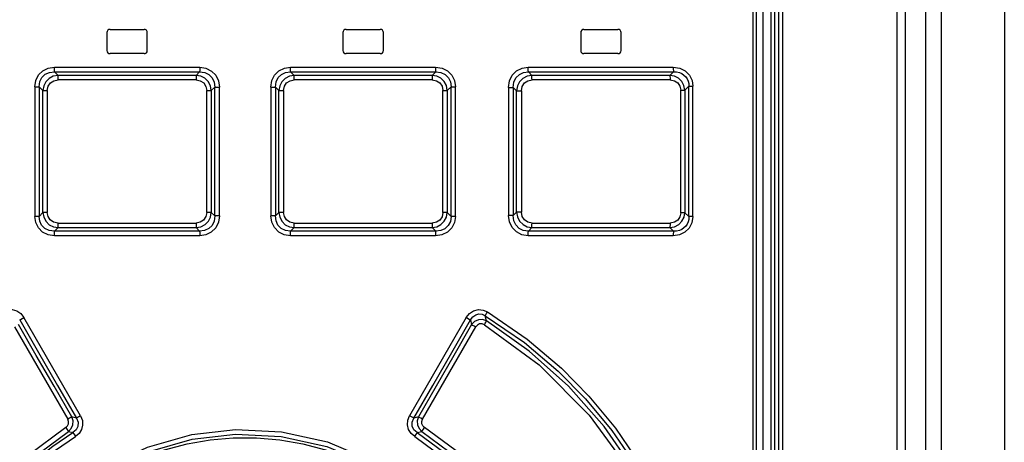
# Model space of a CAD drawing. Extents: x 0 to 594, y 0 to 420.
# Tile 27 of 157: x 65.75 to 77.92, y 268.08 to 273.3. Entities that reach past the tile are written whole.
import ezdxf

# ---------------------------------------------------------------- set-up
doc = ezdxf.new("R2010")
doc.units = 0
doc.header["$LTSCALE"] = 32.67
doc.layers.get('0').update_dxf_attribs({"linetype": 'CONTINUOUS'})

msp = doc.modelspace()

# ---------------------------------------------------------------- linework, layer by layer
at = {"color": 7, "linetype": 'CONTINUOUS'}
for p, q in [((76.594, 283.852), (76.594, 166.042)), ((76.694, 283.852), (76.694, 166.042)), ((75.084, 257.802), (75.084, 283.702)), ((75.134, 165.632), (75.134, 283.752)), ((74.854, 283.472), (74.854, 258.012)), ((74.934, 283.552), (74.934, 257.952)), ((77.922, 281.293), (77.922, 168.991)), ((66.824, 273.142), (66.824, 272.922)), ((66.864, 273.182), (67.284, 273.182)), ((67.324, 272.922), (67.324, 273.142)), ((69.744, 273.142), (69.744, 272.922)), ((69.784, 273.182), (70.204, 273.182)), ((70.244, 272.922), (70.244, 273.142)), ((72.684, 273.142), (72.684, 272.922)), ((72.724, 273.182), (73.144, 273.182)), ((73.184, 272.922), (73.184, 273.142)), ((67.284, 272.882), (66.864, 272.882)), ((70.204, 272.882), (69.784, 272.882)), ((73.144, 272.882), (72.724, 272.882)), ((66.221, 272.613), (66.176, 272.658)), ((66.176, 272.658), (67.971, 272.658)), ((67.971, 272.658), (67.927, 272.613)), ((69.14, 272.613), (69.096, 272.658)), ((69.096, 272.658), (70.891, 272.658)), ((70.891, 272.658), (70.846, 272.613)), ((72.079, 272.613), (72.036, 272.658)), ((72.036, 272.658), (73.831, 272.657)), ((73.831, 272.657), (73.785, 272.613)), ((66.176, 270.686), (66.221, 270.73)), ((67.971, 270.686), (66.176, 270.686)), ((67.927, 270.73), (67.971, 270.686)), ((69.096, 270.686), (69.14, 270.73)), ((70.891, 270.686), (69.096, 270.686)), ((70.846, 270.73), (70.891, 270.686)), ((72.036, 270.686), (72.079, 270.73)), ((73.831, 270.686), (72.036, 270.686)), ((73.785, 270.731), (73.831, 270.686))]:
    msp.add_line(p, q, dxfattribs=at)
at = {"color": 9, "linetype": 'CONTINUOUS'}
for p, q in [((76.947, 283.852), (76.947, 166.042)), ((77.142, 283.852), (77.142, 166.042)), ((75.04, 257.802), (75.04, 283.702)), ((75.184, 166.632), (75.184, 283.752)), ((74.818, 258.012), (74.818, 283.472)), ((66.178, 272.714), (67.972, 272.714)), ((67.927, 272.613), (66.221, 272.613)), ((69.096, 272.714), (70.889, 272.714)), ((70.846, 272.613), (69.14, 272.613)), ((72.033, 272.714), (73.827, 272.714)), ((73.785, 272.613), (72.079, 272.613)), ((67.927, 272.557), (66.22, 272.557)), ((70.848, 272.557), (69.14, 272.557)), ((73.788, 272.557), (72.082, 272.557)), ((65.934, 272.473), (65.934, 270.87)), ((65.934, 272.473), (65.987, 272.473)), ((65.987, 272.473), (65.987, 270.87)), ((65.987, 272.473), (66.034, 272.427)), ((66.034, 270.916), (66.034, 272.427)), ((66.034, 272.427), (66.088, 272.427)), ((66.088, 272.427), (66.088, 270.916)), ((68.059, 270.919), (68.059, 272.425)), ((68.059, 272.425), (68.116, 272.425)), ((68.116, 272.425), (68.159, 272.469)), ((68.116, 272.425), (68.116, 270.919)), ((68.159, 270.875), (68.159, 272.469)), ((68.159, 272.469), (68.216, 272.469)), ((68.216, 270.875), (68.216, 272.469)), ((68.851, 272.469), (68.851, 270.875)), ((68.851, 272.469), (68.908, 272.469)), ((68.908, 272.469), (68.908, 270.875)), ((68.908, 272.469), (68.952, 272.425)), ((68.952, 270.919), (68.952, 272.425)), ((68.952, 272.425), (69.009, 272.425)), ((69.009, 272.425), (69.009, 270.919)), ((70.98, 270.916), (70.98, 272.427)), ((70.98, 272.427), (71.033, 272.427)), ((71.033, 272.427), (71.08, 272.473)), ((71.033, 272.427), (71.033, 270.916)), ((71.08, 270.87), (71.08, 272.473)), ((71.08, 272.473), (71.134, 272.473)), ((71.134, 270.87), (71.134, 272.473)), ((71.789, 272.464), (71.789, 270.88)), ((71.789, 272.464), (71.849, 272.464)), ((71.849, 272.464), (71.849, 270.88)), ((71.849, 272.464), (71.89, 272.422)), ((71.89, 270.921), (71.89, 272.422)), ((71.89, 272.422), (71.95, 272.422)), ((71.95, 272.422), (71.95, 270.921)), ((73.92, 270.914), (73.92, 272.43)), ((73.92, 272.43), (73.971, 272.43)), ((73.971, 272.43), (74.021, 272.478)), ((73.971, 272.43), (73.971, 270.914)), ((74.021, 270.866), (74.021, 272.478)), ((74.021, 272.478), (74.071, 272.478)), ((74.071, 270.866), (74.071, 272.478)), ((66.034, 270.916), (65.987, 270.87)), ((66.088, 270.916), (66.034, 270.916)), ((68.116, 270.919), (68.059, 270.919)), ((68.159, 270.875), (68.116, 270.919)), ((68.952, 270.919), (68.908, 270.875)), ((69.009, 270.919), (68.952, 270.919)), ((71.033, 270.916), (70.98, 270.916)), ((71.08, 270.87), (71.033, 270.916)), ((71.89, 270.921), (71.849, 270.88)), ((71.95, 270.921), (71.89, 270.921)), ((73.971, 270.914), (73.92, 270.914)), ((74.021, 270.866), (73.971, 270.914)), ((65.987, 270.87), (65.934, 270.87)), ((66.22, 270.787), (67.927, 270.787)), ((68.216, 270.875), (68.159, 270.875)), ((68.908, 270.875), (68.851, 270.875)), ((69.14, 270.787), (70.848, 270.787)), ((71.134, 270.87), (71.08, 270.87)), ((71.849, 270.88), (71.789, 270.88)), ((72.082, 270.787), (73.788, 270.787)), ((74.071, 270.866), (74.021, 270.866)), ((66.221, 270.73), (67.927, 270.73)), ((69.14, 270.73), (70.846, 270.73)), ((72.079, 270.73), (73.785, 270.731)), ((67.972, 270.63), (66.178, 270.63)), ((70.889, 270.63), (69.096, 270.63)), ((73.827, 270.63), (72.033, 270.63)), ((66.499, 268.403), (65.798, 269.618)), ((71.269, 269.618), (70.568, 268.403)), ((71.321, 269.59), (71.335, 269.531)), ((71.519, 269.577), (71.503, 269.641)), ((65.681, 269.502), (66.34, 268.36)), ((70.727, 268.36), (71.387, 269.502)), ((66.448, 268.374), (66.391, 268.389)), ((70.676, 268.389), (70.619, 268.374)), ((66.348, 268.21), (66.404, 268.195)), ((70.663, 268.195), (70.72, 268.21))]:
    msp.add_line(p, q, dxfattribs=at)
for points in [[(65.934, 272.473), (65.946, 272.551), (65.98, 272.618), (66.033, 272.67), (66.1, 272.702), (66.178, 272.714)], [(65.987, 272.473), (65.995, 272.536), (66.021, 272.587), (66.062, 272.627), (66.114, 272.65), (66.176, 272.658)], [(66.221, 272.613), (66.162, 272.602), (66.111, 272.576), (66.07, 272.535), (66.044, 272.484), (66.034, 272.427)], [(66.176, 272.658), (66.177, 272.67), (66.178, 272.69), (66.178, 272.714)], [(66.22, 272.557), (66.22, 272.581), (66.22, 272.6), (66.221, 272.613)], [(67.927, 272.613), (67.927, 272.601), (67.927, 272.581), (67.927, 272.557)], [(68.116, 272.425), (68.105, 272.484), (68.078, 272.536), (68.036, 272.577), (67.985, 272.603), (67.927, 272.613)], [(67.972, 272.714), (67.972, 272.69), (67.972, 272.67), (67.971, 272.658)], [(67.971, 272.658), (68.035, 272.649), (68.087, 272.624), (68.128, 272.582), (68.152, 272.53), (68.159, 272.469)], [(67.972, 272.714), (68.05, 272.702), (68.118, 272.667), (68.171, 272.614), (68.204, 272.546), (68.216, 272.469)], [(68.851, 272.469), (68.864, 272.548), (68.898, 272.616), (68.951, 272.669), (69.019, 272.702), (69.096, 272.714)], [(68.908, 272.469), (68.916, 272.533), (68.942, 272.585), (68.984, 272.626), (69.035, 272.65), (69.096, 272.658)], [(69.14, 272.613), (69.081, 272.603), (69.03, 272.576), (68.989, 272.534), (68.962, 272.483), (68.952, 272.425)], [(69.096, 272.658), (69.096, 272.67), (69.096, 272.69), (69.096, 272.714)], [(69.14, 272.557), (69.14, 272.581), (69.14, 272.6), (69.14, 272.613)], [(70.846, 272.613), (70.847, 272.601), (70.848, 272.581), (70.848, 272.557)], [(71.033, 272.427), (71.023, 272.486), (70.996, 272.536), (70.955, 272.577), (70.904, 272.603), (70.846, 272.613)], [(70.889, 272.714), (70.89, 272.69), (70.89, 272.671), (70.891, 272.658)], [(70.889, 272.714), (70.969, 272.702), (71.037, 272.668), (71.09, 272.615), (71.122, 272.549), (71.134, 272.473)], [(70.891, 272.658), (70.956, 272.65), (71.009, 272.624), (71.049, 272.583), (71.073, 272.533), (71.08, 272.473)], [(71.789, 272.464), (71.801, 272.544), (71.836, 272.614), (71.89, 272.668), (71.958, 272.702), (72.033, 272.714)], [(71.849, 272.464), (71.857, 272.529), (71.883, 272.583), (71.925, 272.625), (71.976, 272.65), (72.036, 272.658)], [(72.079, 272.613), (72.02, 272.603), (71.969, 272.575), (71.927, 272.534), (71.901, 272.482), (71.89, 272.422)], [(72.036, 272.658), (72.035, 272.67), (72.034, 272.69), (72.033, 272.714)], [(72.082, 272.557), (72.081, 272.58), (72.08, 272.6), (72.079, 272.613)], [(73.785, 272.613), (73.787, 272.601), (73.788, 272.581), (73.788, 272.557)], [(73.971, 272.43), (73.96, 272.487), (73.934, 272.537), (73.893, 272.577), (73.843, 272.602), (73.785, 272.613)], [(73.827, 272.714), (73.827, 272.69), (73.829, 272.671), (73.831, 272.658)], [(73.827, 272.714), (73.908, 272.702), (73.976, 272.668), (74.028, 272.616), (74.06, 272.551), (74.071, 272.478)], [(73.831, 272.657), (73.87, 272.656), (73.904, 272.648), (73.935, 272.635), (73.96, 272.617), (73.982, 272.596), (73.999, 272.571), (74.011, 272.543), (74.019, 272.512), (74.021, 272.478)], [(66.088, 272.427), (66.098, 272.479), (66.126, 272.52), (66.167, 272.547), (66.22, 272.557)], [(67.927, 272.557), (67.98, 272.547), (68.022, 272.519), (68.049, 272.477), (68.059, 272.425)], [(69.009, 272.425), (69.019, 272.478), (69.047, 272.52), (69.089, 272.547), (69.14, 272.557)], [(70.848, 272.557), (70.901, 272.547), (70.943, 272.519), (70.97, 272.478), (70.98, 272.427)], [(71.95, 272.422), (71.96, 272.476), (71.989, 272.519), (72.031, 272.547), (72.082, 272.557)], [(73.788, 272.557), (73.843, 272.546), (73.884, 272.519), (73.911, 272.479), (73.92, 272.43)], [(66.034, 270.916), (66.045, 270.858), (66.072, 270.808), (66.112, 270.767), (66.163, 270.741), (66.221, 270.73)], [(66.22, 270.787), (66.166, 270.797), (66.124, 270.825), (66.097, 270.866), (66.088, 270.916)], [(68.059, 270.919), (68.048, 270.866), (68.02, 270.824), (67.979, 270.797), (67.927, 270.787)], [(67.927, 270.73), (67.986, 270.741), (68.038, 270.768), (68.079, 270.809), (68.105, 270.861), (68.116, 270.919)], [(68.952, 270.919), (68.963, 270.86), (68.99, 270.808), (69.031, 270.767), (69.082, 270.741), (69.14, 270.73)], [(69.14, 270.787), (69.088, 270.797), (69.046, 270.825), (69.019, 270.867), (69.009, 270.919)], [(70.846, 270.73), (70.905, 270.741), (70.956, 270.768), (70.997, 270.809), (71.023, 270.859), (71.033, 270.916)], [(70.98, 270.916), (70.969, 270.864), (70.942, 270.824), (70.9, 270.797), (70.848, 270.787)], [(71.89, 270.921), (71.901, 270.862), (71.928, 270.809), (71.97, 270.768), (72.021, 270.741), (72.079, 270.73)], [(72.082, 270.787), (72.029, 270.797), (71.988, 270.825), (71.96, 270.868), (71.95, 270.921)], [(73.785, 270.731), (73.844, 270.742), (73.895, 270.768), (73.935, 270.809), (73.961, 270.858), (73.971, 270.914)], [(73.92, 270.914), (73.91, 270.863), (73.883, 270.823), (73.842, 270.797), (73.788, 270.787)], [(66.178, 270.63), (66.098, 270.642), (66.03, 270.676), (65.978, 270.729), (65.945, 270.795), (65.934, 270.87)], [(66.176, 270.686), (66.111, 270.694), (66.059, 270.72), (66.018, 270.761), (65.995, 270.811), (65.987, 270.87)], [(66.221, 270.73), (66.22, 270.743), (66.22, 270.763), (66.22, 270.787)], [(67.927, 270.787), (67.927, 270.763), (67.927, 270.743), (67.927, 270.73)], [(68.159, 270.875), (68.151, 270.811), (68.125, 270.758), (68.084, 270.718), (68.032, 270.694), (67.971, 270.686)], [(68.216, 270.875), (68.204, 270.796), (68.17, 270.728), (68.116, 270.675), (68.048, 270.641), (67.972, 270.63)], [(69.096, 270.63), (69.017, 270.642), (68.949, 270.676), (68.896, 270.73), (68.863, 270.798), (68.851, 270.875)], [(69.096, 270.686), (69.033, 270.694), (68.98, 270.72), (68.94, 270.762), (68.916, 270.814), (68.908, 270.875)], [(69.14, 270.73), (69.14, 270.743), (69.14, 270.763), (69.14, 270.787)], [(70.848, 270.787), (70.848, 270.763), (70.847, 270.743), (70.846, 270.73)], [(71.134, 270.87), (71.122, 270.793), (71.088, 270.726), (71.035, 270.674), (70.967, 270.641), (70.889, 270.63)], [(71.08, 270.87), (71.072, 270.808), (71.046, 270.757), (71.005, 270.717), (70.953, 270.693), (70.891, 270.686)], [(72.033, 270.63), (71.956, 270.642), (71.888, 270.677), (71.835, 270.731), (71.801, 270.8), (71.789, 270.88)], [(72.036, 270.686), (71.974, 270.695), (71.922, 270.721), (71.881, 270.763), (71.857, 270.816), (71.849, 270.88)], [(72.079, 270.73), (72.08, 270.743), (72.081, 270.763), (72.082, 270.787)], [(73.788, 270.787), (73.788, 270.763), (73.787, 270.744), (73.785, 270.731)], [(74.071, 270.866), (74.059, 270.79), (74.026, 270.724), (73.973, 270.674), (73.906, 270.641), (73.827, 270.63)], [(74.021, 270.866), (74.019, 270.832), (74.011, 270.801), (73.999, 270.773), (73.982, 270.748), (73.96, 270.727), (73.935, 270.709), (73.904, 270.696), (73.87, 270.688), (73.831, 270.686)], [(66.178, 270.63), (66.178, 270.653), (66.177, 270.673), (66.176, 270.686)], [(67.971, 270.686), (67.972, 270.674), (67.972, 270.654), (67.972, 270.63)], [(69.096, 270.63), (69.096, 270.654), (69.096, 270.674), (69.096, 270.686)], [(70.891, 270.686), (70.89, 270.674), (70.89, 270.654), (70.889, 270.63)], [(72.033, 270.63), (72.034, 270.654), (72.035, 270.674), (72.036, 270.686)], [(73.831, 270.686), (73.829, 270.674), (73.827, 270.654), (73.827, 270.63)], [(65.537, 269.688), (65.594, 269.712), (65.653, 269.716), (65.711, 269.7), (65.76, 269.667), (65.798, 269.618)], [(71.269, 269.618), (71.309, 269.667), (71.359, 269.701), (71.418, 269.716), (71.477, 269.711), (71.531, 269.688)], [(71.503, 269.641), (71.509, 269.652), (71.518, 269.668), (71.53, 269.688)], [(71.531, 269.688), (72.023, 269.35), (72.447, 268.991), (72.786, 268.646), (73.114, 268.25), (73.428, 267.788)], [(65.746, 269.59), (65.758, 269.596), (65.776, 269.606), (65.798, 269.618)], [(65.746, 269.59), (65.98, 269.185), (66.214, 268.779), (66.448, 268.374)], [(70.619, 268.374), (70.854, 268.779), (71.088, 269.185), (71.321, 269.59)], [(71.27, 269.618), (71.291, 269.606), (71.309, 269.596), (71.321, 269.59)], [(71.321, 269.59), (71.35, 269.629), (71.385, 269.653), (71.425, 269.663), (71.465, 269.659), (71.503, 269.641)], [(71.519, 269.577), (71.47, 269.594), (71.418, 269.591), (71.371, 269.569), (71.335, 269.531)], [(71.492, 269.53), (71.504, 269.55), (71.513, 269.566), (71.519, 269.577)], [(71.503, 269.641), (71.987, 269.309), (72.405, 268.956), (72.743, 268.615), (73.069, 268.222), (73.385, 267.759)], [(73.317, 267.777), (72.973, 268.269), (72.533, 268.768), (72.048, 269.203), (71.519, 269.577)], [(66.391, 268.389), (66.171, 268.769), (65.952, 269.15), (65.732, 269.531)], [(71.335, 269.531), (71.116, 269.15), (70.896, 268.769), (70.676, 268.389)], [(71.335, 269.531), (71.347, 269.525), (71.365, 269.515), (71.387, 269.502)], [(71.492, 269.53), (71.464, 269.541), (71.434, 269.539), (71.407, 269.526), (71.387, 269.502)], [(71.492, 269.53), (72.169, 269.033), (72.787, 268.413), (73.274, 267.748)], [(66.316, 268.258), (66.337, 268.278), (66.349, 268.304), (66.35, 268.333), (66.34, 268.36)], [(66.391, 268.389), (66.38, 268.383), (66.362, 268.373), (66.34, 268.36)], [(66.348, 268.21), (66.383, 268.246), (66.403, 268.291), (66.406, 268.341), (66.391, 268.389)], [(66.448, 268.374), (66.468, 268.323), (66.466, 268.273), (66.444, 268.229), (66.404, 268.195)], [(66.499, 268.403), (66.521, 268.347), (66.525, 268.289), (66.51, 268.233), (66.48, 268.184), (66.436, 268.147)], [(66.499, 268.403), (66.478, 268.391), (66.46, 268.381), (66.448, 268.374)], [(70.632, 268.147), (70.587, 268.186), (70.556, 268.234), (70.542, 268.291), (70.547, 268.348), (70.568, 268.403)], [(70.619, 268.374), (70.608, 268.381), (70.59, 268.391), (70.568, 268.403)], [(70.663, 268.195), (70.622, 268.231), (70.601, 268.276), (70.6, 268.325), (70.619, 268.374)], [(70.676, 268.389), (70.661, 268.341), (70.664, 268.291), (70.685, 268.246), (70.72, 268.21)], [(70.727, 268.36), (70.706, 268.372), (70.688, 268.382), (70.676, 268.389)], [(70.752, 268.258), (70.73, 268.279), (70.719, 268.304), (70.717, 268.332), (70.727, 268.36)], [(66.316, 268.258), (65.85, 267.912), (65.403, 267.464), (65.067, 267.01)], [(66.316, 268.258), (66.329, 268.238), (66.34, 268.221), (66.348, 268.21)], [(66.414, 267.503), (66.822, 267.778), (67.328, 268.016), (67.874, 268.17), (68.414, 268.232), (68.982, 268.204), (69.551, 268.08), (70.163, 267.823), (70.653, 267.503)], [(70.72, 268.21), (70.727, 268.221), (70.738, 268.238), (70.752, 268.258)], [(72.001, 267.01), (71.652, 267.478), (71.204, 267.924), (70.752, 268.258)], [(65.118, 266.979), (65.449, 267.426), (65.889, 267.868), (66.348, 268.21)], [(65.131, 266.924), (65.302, 267.175), (65.491, 267.411), (65.697, 267.633), (65.919, 267.839), (66.155, 268.027), (66.404, 268.195)], [(65.182, 266.893), (65.35, 267.14), (65.535, 267.373), (65.738, 267.592), (65.957, 267.794), (66.19, 267.98), (66.436, 268.147)], [(66.404, 268.195), (66.412, 268.185), (66.423, 268.168), (66.436, 268.147)], [(66.447, 267.459), (66.843, 267.725), (67.337, 267.959), (67.878, 268.113), (68.414, 268.175), (68.978, 268.148), (69.543, 268.024), (70.143, 267.771), (70.62, 267.459)], [(66.517, 267.456), (66.754, 267.619), (67.005, 267.762), (67.267, 267.884), (67.538, 267.982), (67.817, 268.056), (68.1, 268.105), (68.388, 268.13), (68.676, 268.13), (68.964, 268.106), (69.248, 268.056), (69.527, 267.982), (69.799, 267.884), (70.062, 267.763), (70.313, 267.619), (70.55, 267.456)], [(70.632, 268.147), (70.645, 268.168), (70.656, 268.185), (70.663, 268.195)], [(70.632, 268.147), (71.111, 267.794), (71.531, 267.374), (71.885, 266.894)], [(70.663, 268.195), (71.149, 267.838), (71.576, 267.412), (71.936, 266.924)], [(70.72, 268.21), (71.164, 267.881), (71.606, 267.441), (71.95, 266.979)]]:
    msp.add_lwpolyline(points, dxfattribs=at)
at = {"color": 7, "linetype": 'CONTINUOUS'}
for centre, start, end in [((66.864, 273.142), 90, 180), ((67.284, 273.142), 0, 90), ((69.784, 273.142), 90, 180), ((70.204, 273.142), 0, 90), ((72.724, 273.142), 90, 180), ((73.144, 273.142), 0, 90), ((66.864, 272.922), 180, 270), ((67.284, 272.922), 270, 360), ((69.784, 272.922), 180, 270), ((70.204, 272.922), 270, 360), ((72.724, 272.922), 180, 270), ((73.144, 272.922), 270, 360)]:
    msp.add_arc(centre, 0.04, start, end, dxfattribs=at)

doc.saveas('drawing.dxf')
